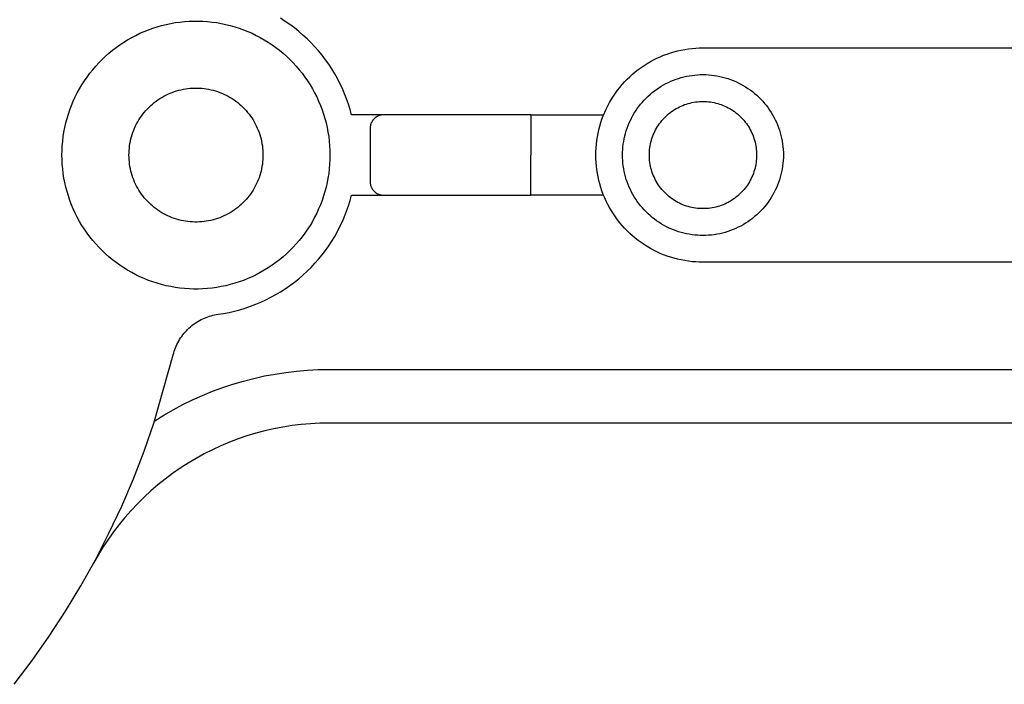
# Model space of a CAD drawing. Header units: millimetres. Extents: x 6056 to 8553, y 3739 to 5380.
# Tile 15 of 42: x 6662 to 6699, y 4993 to 5018. Entities that reach past the tile are written whole.
import ezdxf

# ---------------------------------------------------------------- set-up
doc = ezdxf.new("R2010")
doc.units = ezdxf.units.MM
doc.layers.add('Make2D$Visible$Curvas', color=7, linetype='Continuous')

msp = doc.modelspace()

# ---------------------------------------------------------------- linework, layer by layer
at = {"layer": 'Make2D$Visible$Curvas', "color": 7, "lineweight": -3, "true_color": 0xededed}
for p, q in [((6667.495, 5017.6), (6667.663, 5017.641)), ((6667.663, 5017.641), (6667.832, 5017.677)), ((6667.832, 5017.677), (6668.002, 5017.706)), ((6668.002, 5017.706), (6668.173, 5017.73)), ((6668.173, 5017.73), (6668.345, 5017.748)), ((6668.345, 5017.748), (6668.517, 5017.76)), ((6668.517, 5017.76), (6668.689, 5017.766)), ((6668.689, 5017.766), (6668.862, 5017.766)), ((6668.862, 5017.766), (6669.034, 5017.76)), ((6669.034, 5017.76), (6669.207, 5017.748)), ((6669.207, 5017.748), (6669.378, 5017.73)), ((6669.378, 5017.73), (6669.549, 5017.706)), ((6669.549, 5017.706), (6669.719, 5017.677)), ((6669.719, 5017.677), (6669.888, 5017.641)), ((6669.888, 5017.641), (6670.056, 5017.6)), ((6672.11, 5017.755), (6671.934, 5017.868)), ((6672.281, 5017.636), (6672.11, 5017.755)), ((6672.448, 5017.511), (6672.281, 5017.636)), ((6666.529, 5017.233), (6666.684, 5017.308)), ((6666.684, 5017.308), (6666.842, 5017.377)), ((6666.842, 5017.377), (6667.002, 5017.441)), ((6667.002, 5017.441), (6667.165, 5017.5)), ((6667.165, 5017.5), (6667.329, 5017.553)), ((6667.329, 5017.553), (6667.495, 5017.6)), ((6670.056, 5017.6), (6670.222, 5017.553)), ((6670.222, 5017.553), (6670.386, 5017.5)), ((6670.386, 5017.5), (6670.549, 5017.441)), ((6670.549, 5017.441), (6670.709, 5017.377)), ((6670.709, 5017.377), (6670.867, 5017.308)), ((6670.867, 5017.308), (6671.022, 5017.233)), ((6672.61, 5017.381), (6672.448, 5017.511)), ((6672.768, 5017.245), (6672.61, 5017.381)), ((6665.935, 5016.881), (6666.079, 5016.977)), ((6666.079, 5016.977), (6666.226, 5017.067)), ((6666.226, 5017.067), (6666.376, 5017.153)), ((6666.376, 5017.153), (6666.529, 5017.233)), ((6671.022, 5017.233), (6671.175, 5017.153)), ((6671.175, 5017.153), (6671.325, 5017.067)), ((6671.325, 5017.067), (6671.472, 5016.977)), ((6671.472, 5016.977), (6671.616, 5016.881)), ((6672.921, 5017.104), (6672.768, 5017.245)), ((6673.069, 5016.957), (6672.921, 5017.104)), ((6673.212, 5016.806), (6673.069, 5016.957)), ((6665.396, 5016.451), (6665.525, 5016.566)), ((6665.525, 5016.566), (6665.658, 5016.676)), ((6665.658, 5016.676), (6665.795, 5016.781)), ((6665.795, 5016.781), (6665.935, 5016.881)), ((6671.616, 5016.881), (6671.756, 5016.781)), ((6671.756, 5016.781), (6671.893, 5016.676)), ((6671.893, 5016.676), (6672.026, 5016.566)), ((6672.026, 5016.566), (6672.155, 5016.451)), ((6673.35, 5016.649), (6673.212, 5016.806)), ((6673.482, 5016.488), (6673.35, 5016.649)), ((6686.228, 5016.488), (6686.356, 5016.535)), ((6686.356, 5016.535), (6686.485, 5016.579)), ((6686.485, 5016.579), (6686.616, 5016.618)), ((6686.616, 5016.618), (6686.748, 5016.653)), ((6686.748, 5016.653), (6686.882, 5016.683)), ((6686.882, 5016.683), (6687.016, 5016.708)), ((6687.016, 5016.708), (6687.151, 5016.729)), ((6687.151, 5016.729), (6687.286, 5016.745)), ((6687.286, 5016.745), (6687.423, 5016.757)), ((6687.423, 5016.757), (6687.559, 5016.764)), ((6687.559, 5016.764), (6687.695, 5016.766)), ((6687.695, 5016.766), (6711.695, 5016.766)), ((6665.033, 5016.082), (6665.15, 5016.209)), ((6665.15, 5016.209), (6665.271, 5016.332)), ((6665.271, 5016.332), (6665.396, 5016.451)), ((6672.155, 5016.451), (6672.28, 5016.332)), ((6672.28, 5016.332), (6672.401, 5016.209)), ((6672.401, 5016.209), (6672.518, 5016.082)), ((6673.608, 5016.323), (6673.482, 5016.488)), ((6673.729, 5016.153), (6673.608, 5016.323)), ((6685.502, 5016.111), (6685.617, 5016.184)), ((6685.617, 5016.184), (6685.735, 5016.253)), ((6685.735, 5016.253), (6685.855, 5016.318)), ((6685.855, 5016.318), (6685.978, 5016.379)), ((6685.978, 5016.379), (6686.102, 5016.435)), ((6686.102, 5016.435), (6686.228, 5016.488)), ((6664.71, 5015.677), (6664.813, 5015.816)), ((6664.813, 5015.816), (6664.921, 5015.951)), ((6664.921, 5015.951), (6665.033, 5016.082)), ((6672.518, 5016.082), (6672.63, 5015.951)), ((6672.63, 5015.951), (6672.738, 5015.816)), ((6672.738, 5015.816), (6672.841, 5015.677)), ((6673.843, 5015.979), (6673.729, 5016.153)), ((6673.952, 5015.801), (6673.843, 5015.979)), ((6674.054, 5015.619), (6673.952, 5015.801)), ((6685.067, 5015.781), (6685.171, 5015.869)), ((6685.171, 5015.869), (6685.279, 5015.954)), ((6685.279, 5015.954), (6685.389, 5016.034)), ((6685.389, 5016.034), (6685.502, 5016.111)), ((6664.519, 5015.39), (6664.612, 5015.535)), ((6664.612, 5015.535), (6664.71, 5015.677)), ((6672.841, 5015.677), (6672.939, 5015.535)), ((6672.939, 5015.535), (6673.032, 5015.39)), ((6674.15, 5015.434), (6674.054, 5015.619)), ((6674.239, 5015.246), (6674.15, 5015.434)), ((6684.681, 5015.395), (6684.772, 5015.497)), ((6684.772, 5015.497), (6684.867, 5015.595)), ((6684.867, 5015.595), (6684.965, 5015.69)), ((6684.965, 5015.69), (6685.067, 5015.781)), ((6686.225, 5015.382), (6686.315, 5015.431)), ((6686.315, 5015.431), (6686.407, 5015.476)), ((6686.407, 5015.476), (6686.5, 5015.519)), ((6686.5, 5015.519), (6686.595, 5015.558)), ((6686.595, 5015.558), (6686.691, 5015.594)), ((6686.691, 5015.594), (6686.788, 5015.627)), ((6686.788, 5015.627), (6686.886, 5015.656)), ((6686.886, 5015.656), (6686.985, 5015.682)), ((6686.985, 5015.682), (6687.085, 5015.705)), ((6687.085, 5015.705), (6687.186, 5015.724)), ((6687.186, 5015.724), (6687.287, 5015.739)), ((6687.287, 5015.739), (6687.389, 5015.752)), ((6687.389, 5015.752), (6687.491, 5015.76)), ((6687.491, 5015.76), (6687.593, 5015.766)), ((6687.593, 5015.766), (6687.695, 5015.767)), ((6687.695, 5015.767), (6687.8, 5015.766)), ((6687.8, 5015.766), (6687.905, 5015.76)), ((6687.905, 5015.76), (6688.009, 5015.751)), ((6688.009, 5015.751), (6688.113, 5015.738)), ((6688.113, 5015.738), (6688.217, 5015.722)), ((6688.217, 5015.722), (6688.319, 5015.702)), ((6688.319, 5015.702), (6688.421, 5015.678)), ((6688.421, 5015.678), (6688.523, 5015.651)), ((6688.523, 5015.651), (6688.623, 5015.62)), ((6688.623, 5015.62), (6688.722, 5015.586)), ((6688.722, 5015.586), (6688.82, 5015.549)), ((6688.82, 5015.549), (6688.916, 5015.508)), ((6688.916, 5015.508), (6689.011, 5015.464)), ((6689.011, 5015.464), (6689.104, 5015.416)), ((6664.271, 5014.936), (6664.348, 5015.09)), ((6664.348, 5015.09), (6664.431, 5015.241)), ((6664.431, 5015.241), (6664.519, 5015.39)), ((6667.73, 5015.037), (6667.809, 5015.072)), ((6667.809, 5015.072), (6667.889, 5015.104)), ((6667.889, 5015.104), (6667.97, 5015.133)), ((6667.97, 5015.133), (6668.052, 5015.16)), ((6668.052, 5015.16), (6668.135, 5015.183)), ((6668.135, 5015.183), (6668.219, 5015.204)), ((6668.219, 5015.204), (6668.304, 5015.221)), ((6668.304, 5015.221), (6668.389, 5015.236)), ((6668.389, 5015.236), (6668.474, 5015.248)), ((6668.474, 5015.248), (6668.56, 5015.257)), ((6668.56, 5015.257), (6668.646, 5015.263)), ((6668.646, 5015.263), (6668.732, 5015.266)), ((6668.732, 5015.266), (6668.819, 5015.266)), ((6668.819, 5015.266), (6668.905, 5015.263)), ((6668.905, 5015.263), (6668.991, 5015.257)), ((6668.991, 5015.257), (6669.077, 5015.248)), ((6669.077, 5015.248), (6669.162, 5015.236)), ((6669.162, 5015.236), (6669.247, 5015.221)), ((6669.247, 5015.221), (6669.332, 5015.204)), ((6669.332, 5015.204), (6669.416, 5015.183)), ((6669.416, 5015.183), (6669.499, 5015.16)), ((6669.499, 5015.16), (6669.581, 5015.133)), ((6669.581, 5015.133), (6669.662, 5015.104)), ((6669.662, 5015.104), (6669.742, 5015.072)), ((6669.742, 5015.072), (6669.821, 5015.037)), ((6673.032, 5015.39), (6673.12, 5015.241)), ((6673.12, 5015.241), (6673.203, 5015.09)), ((6673.203, 5015.09), (6673.28, 5014.936)), ((6674.322, 5015.055), (6674.239, 5015.246)), ((6684.351, 5014.96), (6684.428, 5015.073)), ((6684.428, 5015.073), (6684.508, 5015.183)), ((6684.508, 5015.183), (6684.593, 5015.291)), ((6684.593, 5015.291), (6684.681, 5015.395)), ((6685.723, 5015.028), (6685.802, 5015.094)), ((6685.802, 5015.094), (6685.882, 5015.158)), ((6685.882, 5015.158), (6685.965, 5015.218)), ((6685.965, 5015.218), (6686.05, 5015.276)), ((6686.05, 5015.276), (6686.136, 5015.33)), ((6686.136, 5015.33), (6686.225, 5015.382)), ((6689.104, 5015.416), (6689.196, 5015.365)), ((6689.196, 5015.365), (6689.286, 5015.311)), ((6689.286, 5015.311), (6689.374, 5015.254)), ((6689.374, 5015.254), (6689.459, 5015.194)), ((6689.459, 5015.194), (6689.543, 5015.131)), ((6689.543, 5015.131), (6689.624, 5015.065)), ((6689.624, 5015.065), (6689.703, 5014.996)), ((6664.132, 5014.62), (6664.198, 5014.779)), ((6664.198, 5014.779), (6664.271, 5014.936)), ((6667.15, 5014.666), (6667.217, 5014.721)), ((6667.217, 5014.721), (6667.285, 5014.774)), ((6667.285, 5014.774), (6667.355, 5014.824)), ((6667.355, 5014.824), (6667.427, 5014.872)), ((6667.427, 5014.872), (6667.501, 5014.917)), ((6667.501, 5014.917), (6667.576, 5014.96)), ((6667.576, 5014.96), (6667.652, 5015)), ((6667.652, 5015), (6667.73, 5015.037)), ((6669.821, 5015.037), (6669.899, 5015)), ((6669.899, 5015), (6669.975, 5014.96)), ((6669.975, 5014.96), (6670.05, 5014.917)), ((6670.05, 5014.917), (6670.124, 5014.872)), ((6670.124, 5014.872), (6670.196, 5014.824)), ((6670.196, 5014.824), (6670.266, 5014.774)), ((6670.266, 5014.774), (6670.334, 5014.721)), ((6670.334, 5014.721), (6670.401, 5014.666)), ((6673.28, 5014.936), (6673.353, 5014.779)), ((6673.353, 5014.779), (6673.419, 5014.62)), ((6674.398, 5014.861), (6674.322, 5015.055)), ((6674.467, 5014.665), (6674.398, 5014.861)), ((6684.144, 5014.607), (6684.209, 5014.727)), ((6684.209, 5014.727), (6684.278, 5014.845)), ((6684.278, 5014.845), (6684.351, 5014.96)), ((6685.368, 5014.66), (6685.434, 5014.739)), ((6685.434, 5014.739), (6685.502, 5014.815)), ((6685.502, 5014.815), (6685.574, 5014.888)), ((6685.574, 5014.888), (6685.647, 5014.96)), ((6685.647, 5014.96), (6685.723, 5015.028)), ((6687.144, 5014.689), (6687.212, 5014.708)), ((6687.212, 5014.708), (6687.28, 5014.723)), ((6687.28, 5014.723), (6687.348, 5014.737)), ((6687.348, 5014.737), (6687.417, 5014.748)), ((6687.417, 5014.748), (6687.486, 5014.756)), ((6687.486, 5014.756), (6687.556, 5014.762)), ((6687.556, 5014.762), (6687.626, 5014.766)), ((6687.626, 5014.766), (6687.695, 5014.767)), ((6687.695, 5014.767), (6687.765, 5014.766)), ((6687.765, 5014.766), (6687.835, 5014.762)), ((6687.835, 5014.762), (6687.905, 5014.756)), ((6687.905, 5014.756), (6687.974, 5014.747)), ((6687.974, 5014.747), (6688.043, 5014.737)), ((6688.043, 5014.737), (6688.111, 5014.723)), ((6688.111, 5014.723), (6688.179, 5014.707)), ((6688.179, 5014.707), (6688.247, 5014.689)), ((6689.703, 5014.996), (6689.78, 5014.925)), ((6689.78, 5014.925), (6689.854, 5014.851)), ((6689.854, 5014.851), (6689.926, 5014.774)), ((6689.926, 5014.774), (6689.994, 5014.695)), ((6689.994, 5014.695), (6690.06, 5014.614)), ((6664.015, 5014.295), (6664.071, 5014.458)), ((6664.071, 5014.458), (6664.132, 5014.62)), ((6666.794, 5014.291), (6666.848, 5014.359)), ((6666.848, 5014.359), (6666.904, 5014.424)), ((6666.904, 5014.424), (6666.963, 5014.488)), ((6666.963, 5014.488), (6667.023, 5014.549)), ((6667.023, 5014.549), (6667.086, 5014.609)), ((6667.086, 5014.609), (6667.15, 5014.666)), ((6670.401, 5014.666), (6670.465, 5014.609)), ((6670.465, 5014.609), (6670.528, 5014.549)), ((6670.528, 5014.549), (6670.588, 5014.488)), ((6670.588, 5014.488), (6670.647, 5014.424)), ((6670.647, 5014.424), (6670.703, 5014.359)), ((6670.703, 5014.359), (6670.757, 5014.291)), ((6673.419, 5014.62), (6673.481, 5014.458)), ((6673.481, 5014.458), (6673.536, 5014.295)), ((6674.53, 5014.466), (6674.467, 5014.665)), ((6674.585, 5014.265), (6674.53, 5014.466)), ((6683.974, 5014.234), (6684.027, 5014.36)), ((6684.027, 5014.36), (6684.083, 5014.484)), ((6684.083, 5014.484), (6684.144, 5014.607)), ((6685.08, 5014.237), (6685.132, 5014.326)), ((6685.132, 5014.326), (6685.186, 5014.412)), ((6685.186, 5014.412), (6685.244, 5014.497)), ((6685.244, 5014.497), (6685.304, 5014.58)), ((6685.304, 5014.58), (6685.368, 5014.66)), ((6686.41, 5014.299), (6686.464, 5014.343)), ((6686.464, 5014.343), (6686.52, 5014.385)), ((6686.52, 5014.385), (6686.577, 5014.425)), ((6686.577, 5014.425), (6686.635, 5014.463)), ((6686.635, 5014.463), (6686.695, 5014.499)), ((6686.695, 5014.499), (6686.756, 5014.533)), ((6686.756, 5014.533), (6686.819, 5014.564)), ((6686.819, 5014.564), (6686.882, 5014.594)), ((6686.882, 5014.594), (6686.946, 5014.621)), ((6686.946, 5014.621), (6687.011, 5014.646)), ((6687.011, 5014.646), (6687.077, 5014.669)), ((6687.077, 5014.669), (6687.144, 5014.689)), ((6688.247, 5014.689), (6688.314, 5014.669)), ((6688.314, 5014.669), (6688.38, 5014.646)), ((6688.38, 5014.646), (6688.445, 5014.621)), ((6688.445, 5014.621), (6688.509, 5014.594)), ((6688.509, 5014.594), (6688.572, 5014.564)), ((6688.572, 5014.564), (6688.635, 5014.533)), ((6688.635, 5014.533), (6688.696, 5014.499)), ((6688.696, 5014.499), (6688.756, 5014.463)), ((6688.756, 5014.463), (6688.814, 5014.425)), ((6688.814, 5014.425), (6688.871, 5014.385)), ((6688.871, 5014.385), (6688.927, 5014.343)), ((6688.927, 5014.343), (6688.981, 5014.299)), ((6690.06, 5014.614), (6690.123, 5014.53)), ((6690.123, 5014.53), (6690.183, 5014.444)), ((6690.183, 5014.444), (6690.24, 5014.357)), ((6690.24, 5014.357), (6690.294, 5014.267)), ((6663.882, 5013.795), (6663.921, 5013.963)), ((6663.921, 5013.963), (6663.965, 5014.13)), ((6663.965, 5014.13), (6664.015, 5014.295)), ((6666.562, 5013.928), (6666.603, 5014.004)), ((6666.603, 5014.004), (6666.647, 5014.078)), ((6666.647, 5014.078), (6666.694, 5014.151)), ((6666.694, 5014.151), (6666.743, 5014.222)), ((6666.743, 5014.222), (6666.794, 5014.291)), ((6670.757, 5014.291), (6670.808, 5014.222)), ((6670.808, 5014.222), (6670.857, 5014.151)), ((6670.857, 5014.151), (6670.904, 5014.078)), ((6670.904, 5014.078), (6670.948, 5014.004)), ((6670.948, 5014.004), (6670.989, 5013.928)), ((6673.536, 5014.295), (6673.586, 5014.13)), ((6673.586, 5014.13), (6673.63, 5013.963)), ((6673.63, 5013.963), (6673.669, 5013.795)), ((6675.776, 5014.266), (6674.585, 5014.265)), ((6675.317, 5013.966), (6675.31, 5013.95)), ((6675.324, 5013.981), (6675.317, 5013.966)), ((6675.332, 5013.996), (6675.324, 5013.981)), ((6675.34, 5014.011), (6675.332, 5013.996)), ((6675.348, 5014.026), (6675.34, 5014.011)), ((6675.357, 5014.041), (6675.348, 5014.026)), ((6675.367, 5014.055), (6675.357, 5014.041)), ((6675.377, 5014.069), (6675.367, 5014.055)), ((6675.388, 5014.082), (6675.377, 5014.069)), ((6675.399, 5014.095), (6675.388, 5014.082)), ((6675.41, 5014.108), (6675.399, 5014.095)), ((6675.422, 5014.12), (6675.41, 5014.108)), ((6675.434, 5014.132), (6675.422, 5014.12)), ((6675.447, 5014.143), (6675.434, 5014.132)), ((6675.46, 5014.154), (6675.447, 5014.143)), ((6675.473, 5014.165), (6675.46, 5014.154)), ((6675.487, 5014.175), (6675.473, 5014.165)), ((6675.501, 5014.184), (6675.487, 5014.175)), ((6675.516, 5014.194), (6675.501, 5014.184)), ((6675.53, 5014.202), (6675.516, 5014.194)), ((6675.545, 5014.21), (6675.53, 5014.202)), ((6675.561, 5014.218), (6675.545, 5014.21)), ((6675.576, 5014.225), (6675.561, 5014.218)), ((6675.592, 5014.232), (6675.576, 5014.225)), ((6675.608, 5014.238), (6675.592, 5014.232)), ((6675.624, 5014.243), (6675.608, 5014.238)), ((6675.641, 5014.248), (6675.624, 5014.243)), ((6675.657, 5014.252), (6675.641, 5014.248)), ((6675.674, 5014.256), (6675.657, 5014.252)), ((6675.691, 5014.259), (6675.674, 5014.256)), ((6675.707, 5014.262), (6675.691, 5014.259)), ((6675.724, 5014.264), (6675.707, 5014.262)), ((6675.741, 5014.265), (6675.724, 5014.264)), ((6675.758, 5014.266), (6675.741, 5014.265)), ((6675.776, 5014.266), (6675.758, 5014.266)), ((6680.276, 5014.266), (6675.776, 5014.266)), ((6681.276, 5014.266), (6680.276, 5014.266)), ((6681.276, 5014.266), (6683.136, 5014.266)), ((6681.276, 5014.266), (6681.276, 5012.766)), ((6683.136, 5014.266), (6683.987, 5014.265)), ((6683.844, 5013.846), (6683.883, 5013.976)), ((6683.883, 5013.976), (6683.926, 5014.106)), ((6683.926, 5014.106), (6683.974, 5014.234)), ((6684.904, 5013.867), (6684.943, 5013.962)), ((6684.943, 5013.962), (6684.986, 5014.055)), ((6684.986, 5014.055), (6685.031, 5014.147)), ((6685.031, 5014.147), (6685.08, 5014.237)), ((6686.077, 5013.942), (6686.119, 5013.998)), ((6686.119, 5013.998), (6686.163, 5014.052)), ((6686.163, 5014.052), (6686.209, 5014.105)), ((6686.209, 5014.105), (6686.257, 5014.156)), ((6686.257, 5014.156), (6686.306, 5014.205)), ((6686.306, 5014.205), (6686.357, 5014.253)), ((6686.357, 5014.253), (6686.41, 5014.299)), ((6688.981, 5014.299), (6689.034, 5014.253)), ((6689.034, 5014.253), (6689.085, 5014.205)), ((6689.085, 5014.205), (6689.134, 5014.156)), ((6689.134, 5014.156), (6689.182, 5014.105)), ((6689.182, 5014.105), (6689.228, 5014.052)), ((6689.228, 5014.052), (6689.272, 5013.998)), ((6689.272, 5013.998), (6689.314, 5013.942)), ((6690.294, 5014.267), (6690.345, 5014.175)), ((6690.345, 5014.175), (6690.393, 5014.082)), ((6690.393, 5014.082), (6690.437, 5013.987)), ((6690.437, 5013.987), (6690.478, 5013.891)), ((6663.823, 5013.455), (6663.85, 5013.625)), ((6663.85, 5013.625), (6663.882, 5013.795)), ((6666.395, 5013.531), (6666.423, 5013.612)), ((6666.423, 5013.612), (6666.454, 5013.693)), ((6666.454, 5013.693), (6666.487, 5013.773)), ((6666.487, 5013.773), (6666.523, 5013.851)), ((6666.523, 5013.851), (6666.562, 5013.928)), ((6670.989, 5013.928), (6671.028, 5013.851)), ((6671.028, 5013.851), (6671.064, 5013.773)), ((6671.064, 5013.773), (6671.097, 5013.693)), ((6671.097, 5013.693), (6671.128, 5013.612)), ((6671.128, 5013.612), (6671.156, 5013.531)), ((6673.669, 5013.795), (6673.701, 5013.625)), ((6673.701, 5013.625), (6673.728, 5013.455)), ((6675.277, 5013.801), (6675.276, 5013.783)), ((6675.276, 5013.783), (6675.276, 5013.766)), ((6675.276, 5013.766), (6675.276, 5012.766)), ((6675.278, 5013.818), (6675.277, 5013.801)), ((6675.28, 5013.834), (6675.278, 5013.818)), ((6675.283, 5013.851), (6675.28, 5013.834)), ((6675.286, 5013.868), (6675.283, 5013.851)), ((6675.29, 5013.885), (6675.286, 5013.868)), ((6675.294, 5013.901), (6675.29, 5013.885)), ((6675.299, 5013.918), (6675.294, 5013.901)), ((6675.304, 5013.934), (6675.299, 5013.918)), ((6675.31, 5013.95), (6675.304, 5013.934)), ((6683.779, 5013.58), (6683.809, 5013.713)), ((6683.809, 5013.713), (6683.844, 5013.846)), ((6684.806, 5013.576), (6684.835, 5013.674)), ((6684.835, 5013.674), (6684.868, 5013.771)), ((6684.868, 5013.771), (6684.904, 5013.867)), ((6685.868, 5013.58), (6685.898, 5013.643)), ((6685.898, 5013.643), (6685.929, 5013.706)), ((6685.929, 5013.706), (6685.963, 5013.767)), ((6685.963, 5013.767), (6685.999, 5013.826)), ((6685.999, 5013.826), (6686.037, 5013.885)), ((6686.037, 5013.885), (6686.077, 5013.942)), ((6689.314, 5013.942), (6689.354, 5013.885)), ((6689.354, 5013.885), (6689.392, 5013.826)), ((6689.392, 5013.826), (6689.428, 5013.767)), ((6689.428, 5013.767), (6689.462, 5013.706)), ((6689.462, 5013.706), (6689.494, 5013.643)), ((6689.494, 5013.643), (6689.523, 5013.58)), ((6690.478, 5013.891), (6690.515, 5013.793)), ((6690.515, 5013.793), (6690.55, 5013.694)), ((6690.55, 5013.694), (6690.58, 5013.594)), ((6690.58, 5013.594), (6690.607, 5013.492)), ((6663.787, 5013.111), (6663.802, 5013.283)), ((6663.802, 5013.283), (6663.823, 5013.455)), ((6666.313, 5013.196), (6666.329, 5013.281)), ((6666.329, 5013.281), (6666.348, 5013.365)), ((6666.348, 5013.365), (6666.37, 5013.448)), ((6666.37, 5013.448), (6666.395, 5013.531)), ((6671.156, 5013.531), (6671.181, 5013.448)), ((6671.181, 5013.448), (6671.203, 5013.365)), ((6671.203, 5013.365), (6671.222, 5013.281)), ((6671.222, 5013.281), (6671.238, 5013.196)), ((6673.728, 5013.455), (6673.749, 5013.283)), ((6673.749, 5013.283), (6673.764, 5013.111)), ((6683.716, 5013.175), (6683.733, 5013.311)), ((6683.733, 5013.311), (6683.754, 5013.446)), ((6683.754, 5013.446), (6683.779, 5013.58)), ((6684.723, 5013.175), (6684.738, 5013.276)), ((6684.738, 5013.276), (6684.758, 5013.377)), ((6684.758, 5013.377), (6684.78, 5013.477)), ((6684.78, 5013.477), (6684.806, 5013.576)), ((6685.739, 5013.182), (6685.755, 5013.25)), ((6685.755, 5013.25), (6685.773, 5013.318)), ((6685.773, 5013.318), (6685.793, 5013.385)), ((6685.793, 5013.385), (6685.816, 5013.451)), ((6685.816, 5013.451), (6685.841, 5013.516)), ((6685.841, 5013.516), (6685.868, 5013.58)), ((6689.523, 5013.58), (6689.55, 5013.516)), ((6689.55, 5013.516), (6689.575, 5013.451)), ((6689.575, 5013.451), (6689.598, 5013.385)), ((6689.598, 5013.385), (6689.619, 5013.318)), ((6689.619, 5013.318), (6689.637, 5013.25)), ((6689.637, 5013.25), (6689.652, 5013.182)), ((6690.607, 5013.492), (6690.631, 5013.39)), ((6690.631, 5013.39), (6690.651, 5013.287)), ((6690.651, 5013.287), (6690.667, 5013.184)), ((6663.776, 5012.766), (6663.778, 5012.939)), ((6663.778, 5012.939), (6663.787, 5013.111)), ((6666.277, 5012.853), (6666.281, 5012.939)), ((6666.281, 5012.939), (6666.289, 5013.025)), ((6666.289, 5013.025), (6666.299, 5013.111)), ((6666.299, 5013.111), (6666.313, 5013.196)), ((6671.238, 5013.196), (6671.252, 5013.111)), ((6671.252, 5013.111), (6671.262, 5013.025)), ((6671.262, 5013.025), (6671.27, 5012.939)), ((6671.27, 5012.939), (6671.274, 5012.853)), ((6673.764, 5013.111), (6673.773, 5012.939)), ((6673.773, 5012.939), (6673.776, 5012.766)), ((6683.695, 5012.766), (6683.698, 5012.903)), ((6683.698, 5012.903), (6683.705, 5013.039)), ((6683.705, 5013.039), (6683.716, 5013.175)), ((6684.695, 5012.766), (6684.697, 5012.869)), ((6684.697, 5012.869), (6684.702, 5012.971)), ((6684.702, 5012.971), (6684.711, 5013.073)), ((6684.711, 5013.073), (6684.723, 5013.175)), ((6685.696, 5012.836), (6685.7, 5012.906)), ((6685.7, 5012.906), (6685.706, 5012.975)), ((6685.706, 5012.975), (6685.715, 5013.045)), ((6685.715, 5013.045), (6685.726, 5013.114)), ((6685.726, 5013.114), (6685.739, 5013.182)), ((6689.652, 5013.182), (6689.666, 5013.114)), ((6689.666, 5013.114), (6689.677, 5013.045)), ((6689.677, 5013.045), (6689.685, 5012.975)), ((6689.685, 5012.975), (6689.691, 5012.906)), ((6689.691, 5012.906), (6689.695, 5012.836)), ((6690.667, 5013.184), (6690.68, 5013.08)), ((6690.68, 5013.08), (6690.689, 5012.976)), ((6690.689, 5012.976), (6690.695, 5012.871)), ((6690.695, 5012.871), (6690.696, 5012.766)), ((6663.778, 5012.594), (6663.776, 5012.766)), ((6663.787, 5012.421), (6663.778, 5012.594)), ((6666.276, 5012.766), (6666.277, 5012.853)), ((6666.277, 5012.68), (6666.276, 5012.766)), ((6666.281, 5012.594), (6666.277, 5012.68)), ((6666.289, 5012.508), (6666.281, 5012.594)), ((6666.299, 5012.422), (6666.289, 5012.508)), ((6671.262, 5012.508), (6671.252, 5012.422)), ((6671.27, 5012.594), (6671.262, 5012.508)), ((6671.274, 5012.68), (6671.27, 5012.594)), ((6671.274, 5012.853), (6671.276, 5012.766)), ((6671.276, 5012.766), (6671.274, 5012.68)), ((6673.773, 5012.594), (6673.764, 5012.421)), ((6673.776, 5012.766), (6673.773, 5012.594)), ((6675.276, 5012.766), (6675.276, 5011.766)), ((6681.276, 5011.266), (6681.276, 5012.766)), ((6683.698, 5012.63), (6683.695, 5012.766)), ((6683.705, 5012.493), (6683.698, 5012.63)), ((6683.716, 5012.357), (6683.705, 5012.493)), ((6684.697, 5012.664), (6684.695, 5012.766)), ((6684.702, 5012.562), (6684.697, 5012.664)), ((6684.711, 5012.46), (6684.702, 5012.562)), ((6685.695, 5012.766), (6685.696, 5012.836)), ((6685.696, 5012.697), (6685.695, 5012.766)), ((6685.7, 5012.627), (6685.696, 5012.697)), ((6685.706, 5012.557), (6685.7, 5012.627)), ((6685.715, 5012.488), (6685.706, 5012.557)), ((6685.726, 5012.419), (6685.715, 5012.488)), ((6689.677, 5012.488), (6689.666, 5012.419)), ((6689.685, 5012.557), (6689.677, 5012.488)), ((6689.691, 5012.627), (6689.685, 5012.557)), ((6689.695, 5012.697), (6689.691, 5012.627)), ((6689.695, 5012.836), (6689.696, 5012.766)), ((6689.696, 5012.766), (6689.695, 5012.697)), ((6690.689, 5012.557), (6690.68, 5012.453)), ((6690.695, 5012.662), (6690.689, 5012.557)), ((6690.696, 5012.766), (6690.695, 5012.662)), ((6663.802, 5012.249), (6663.787, 5012.421)), ((6663.823, 5012.078), (6663.802, 5012.249)), ((6666.313, 5012.337), (6666.299, 5012.422)), ((6666.329, 5012.252), (6666.313, 5012.337)), ((6666.348, 5012.168), (6666.329, 5012.252)), ((6666.37, 5012.085), (6666.348, 5012.168)), ((6671.203, 5012.168), (6671.181, 5012.085)), ((6671.222, 5012.252), (6671.203, 5012.168)), ((6671.238, 5012.337), (6671.222, 5012.252)), ((6671.252, 5012.422), (6671.238, 5012.337)), ((6673.749, 5012.249), (6673.728, 5012.078)), ((6673.764, 5012.421), (6673.749, 5012.249)), ((6683.733, 5012.222), (6683.716, 5012.357)), ((6683.754, 5012.087), (6683.733, 5012.222)), ((6684.723, 5012.358), (6684.711, 5012.46)), ((6684.738, 5012.257), (6684.723, 5012.358)), ((6684.758, 5012.156), (6684.738, 5012.257)), ((6684.78, 5012.056), (6684.758, 5012.156)), ((6685.739, 5012.35), (6685.726, 5012.419)), ((6685.755, 5012.282), (6685.739, 5012.35)), ((6685.773, 5012.215), (6685.755, 5012.282)), ((6685.793, 5012.148), (6685.773, 5012.215)), ((6685.816, 5012.082), (6685.793, 5012.148)), ((6689.598, 5012.148), (6689.575, 5012.082)), ((6689.619, 5012.215), (6689.598, 5012.148)), ((6689.637, 5012.282), (6689.619, 5012.215)), ((6689.652, 5012.35), (6689.637, 5012.282)), ((6689.666, 5012.419), (6689.652, 5012.35)), ((6690.631, 5012.142), (6690.607, 5012.04)), ((6690.651, 5012.245), (6690.631, 5012.142)), ((6690.667, 5012.349), (6690.651, 5012.245)), ((6690.68, 5012.453), (6690.667, 5012.349)), ((6663.85, 5011.908), (6663.823, 5012.078)), ((6663.882, 5011.738), (6663.85, 5011.908)), ((6666.395, 5012.002), (6666.37, 5012.085)), ((6666.423, 5011.92), (6666.395, 5012.002)), ((6666.454, 5011.84), (6666.423, 5011.92)), ((6666.487, 5011.76), (6666.454, 5011.84)), ((6666.523, 5011.682), (6666.487, 5011.76)), ((6671.064, 5011.76), (6671.028, 5011.682)), ((6671.097, 5011.84), (6671.064, 5011.76)), ((6671.128, 5011.92), (6671.097, 5011.84)), ((6671.156, 5012.002), (6671.128, 5011.92)), ((6671.181, 5012.085), (6671.156, 5012.002)), ((6673.701, 5011.908), (6673.669, 5011.738)), ((6673.728, 5012.078), (6673.701, 5011.908)), ((6675.276, 5011.766), (6675.276, 5011.749)), ((6683.779, 5011.953), (6683.754, 5012.087)), ((6683.809, 5011.819), (6683.779, 5011.953)), ((6683.844, 5011.687), (6683.809, 5011.819)), ((6684.806, 5011.957), (6684.78, 5012.056)), ((6684.835, 5011.859), (6684.806, 5011.957)), ((6684.868, 5011.761), (6684.835, 5011.859)), ((6684.904, 5011.665), (6684.868, 5011.761)), ((6685.841, 5012.017), (6685.816, 5012.082)), ((6685.868, 5011.953), (6685.841, 5012.017)), ((6685.898, 5011.889), (6685.868, 5011.953)), ((6685.929, 5011.827), (6685.898, 5011.889)), ((6685.963, 5011.766), (6685.929, 5011.827)), ((6685.999, 5011.706), (6685.963, 5011.766)), ((6689.428, 5011.766), (6689.392, 5011.706)), ((6689.462, 5011.827), (6689.428, 5011.766)), ((6689.494, 5011.889), (6689.462, 5011.827)), ((6689.523, 5011.953), (6689.494, 5011.889)), ((6689.55, 5012.017), (6689.523, 5011.953)), ((6689.575, 5012.082), (6689.55, 5012.017)), ((6690.55, 5011.839), (6690.515, 5011.74)), ((6690.58, 5011.939), (6690.55, 5011.839)), ((6690.607, 5012.04), (6690.58, 5011.939)), ((6663.921, 5011.57), (6663.882, 5011.738)), ((6663.965, 5011.403), (6663.921, 5011.57)), ((6664.015, 5011.238), (6663.965, 5011.403)), ((6666.562, 5011.605), (6666.523, 5011.682)), ((6666.603, 5011.529), (6666.562, 5011.605)), ((6666.647, 5011.455), (6666.603, 5011.529)), ((6666.694, 5011.382), (6666.647, 5011.455)), ((6670.904, 5011.455), (6670.857, 5011.382)), ((6670.948, 5011.529), (6670.904, 5011.455)), ((6670.989, 5011.605), (6670.948, 5011.529)), ((6671.028, 5011.682), (6670.989, 5011.605)), ((6673.586, 5011.403), (6673.536, 5011.238)), ((6673.63, 5011.57), (6673.586, 5011.403)), ((6673.669, 5011.738), (6673.63, 5011.57)), ((6675.276, 5011.749), (6675.277, 5011.732)), ((6675.277, 5011.732), (6675.278, 5011.715)), ((6675.278, 5011.715), (6675.28, 5011.698)), ((6675.28, 5011.698), (6675.283, 5011.681)), ((6675.283, 5011.681), (6675.286, 5011.665)), ((6675.286, 5011.665), (6675.29, 5011.648)), ((6675.29, 5011.648), (6675.294, 5011.631)), ((6675.294, 5011.631), (6675.299, 5011.615)), ((6675.299, 5011.615), (6675.304, 5011.599)), ((6675.304, 5011.599), (6675.31, 5011.583)), ((6675.31, 5011.583), (6675.317, 5011.567)), ((6675.317, 5011.567), (6675.324, 5011.552)), ((6675.324, 5011.552), (6675.332, 5011.536)), ((6675.332, 5011.536), (6675.34, 5011.521)), ((6675.34, 5011.521), (6675.348, 5011.507)), ((6675.348, 5011.507), (6675.357, 5011.492)), ((6675.357, 5011.492), (6675.367, 5011.478)), ((6675.367, 5011.478), (6675.377, 5011.464)), ((6675.377, 5011.464), (6675.388, 5011.451)), ((6675.388, 5011.451), (6675.399, 5011.438)), ((6675.399, 5011.438), (6675.41, 5011.425)), ((6675.41, 5011.425), (6675.422, 5011.413)), ((6675.422, 5011.413), (6675.434, 5011.401)), ((6675.434, 5011.401), (6675.447, 5011.39)), ((6675.447, 5011.39), (6675.46, 5011.379)), ((6683.883, 5011.556), (6683.844, 5011.687)), ((6683.926, 5011.427), (6683.883, 5011.556)), ((6683.974, 5011.299), (6683.926, 5011.427)), ((6684.943, 5011.571), (6684.904, 5011.665)), ((6684.986, 5011.478), (6684.943, 5011.571)), ((6685.031, 5011.386), (6684.986, 5011.478)), ((6685.08, 5011.296), (6685.031, 5011.386)), ((6686.037, 5011.648), (6685.999, 5011.706)), ((6686.077, 5011.591), (6686.037, 5011.648)), ((6686.119, 5011.535), (6686.077, 5011.591)), ((6686.163, 5011.48), (6686.119, 5011.535)), ((6686.209, 5011.428), (6686.163, 5011.48)), ((6686.257, 5011.377), (6686.209, 5011.428)), ((6689.182, 5011.428), (6689.134, 5011.377)), ((6689.228, 5011.481), (6689.182, 5011.428)), ((6689.272, 5011.535), (6689.228, 5011.481)), ((6689.314, 5011.591), (6689.272, 5011.535)), ((6689.354, 5011.648), (6689.314, 5011.591)), ((6689.392, 5011.706), (6689.354, 5011.648)), ((6690.393, 5011.451), (6690.345, 5011.358)), ((6690.437, 5011.546), (6690.393, 5011.451)), ((6690.478, 5011.642), (6690.437, 5011.546)), ((6690.515, 5011.74), (6690.478, 5011.642)), ((6664.071, 5011.074), (6664.015, 5011.238)), ((6664.132, 5010.913), (6664.071, 5011.074)), ((6666.743, 5011.311), (6666.694, 5011.382)), ((6666.794, 5011.242), (6666.743, 5011.311)), ((6666.848, 5011.174), (6666.794, 5011.242)), ((6666.904, 5011.109), (6666.848, 5011.174)), ((6666.963, 5011.045), (6666.904, 5011.109)), ((6667.023, 5010.983), (6666.963, 5011.045)), ((6670.588, 5011.045), (6670.528, 5010.983)), ((6670.647, 5011.109), (6670.588, 5011.045)), ((6670.703, 5011.174), (6670.647, 5011.109)), ((6670.757, 5011.242), (6670.703, 5011.174)), ((6670.808, 5011.311), (6670.757, 5011.242)), ((6670.857, 5011.382), (6670.808, 5011.311)), ((6673.481, 5011.074), (6673.419, 5010.913)), ((6673.536, 5011.238), (6673.481, 5011.074)), ((6674.467, 5010.868), (6674.53, 5011.067)), ((6674.53, 5011.067), (6674.585, 5011.268)), ((6674.585, 5011.268), (6675.773, 5011.266)), ((6675.46, 5011.379), (6675.473, 5011.368)), ((6675.473, 5011.368), (6675.487, 5011.358)), ((6675.487, 5011.358), (6675.501, 5011.348)), ((6675.501, 5011.348), (6675.516, 5011.339)), ((6675.516, 5011.339), (6675.53, 5011.331)), ((6675.53, 5011.331), (6675.545, 5011.322)), ((6675.545, 5011.322), (6675.561, 5011.315)), ((6675.561, 5011.315), (6675.576, 5011.308)), ((6675.576, 5011.308), (6675.592, 5011.301)), ((6675.592, 5011.301), (6675.608, 5011.295)), ((6675.608, 5011.295), (6675.624, 5011.29)), ((6675.624, 5011.29), (6675.641, 5011.285)), ((6675.641, 5011.285), (6675.657, 5011.281)), ((6675.657, 5011.281), (6675.674, 5011.277)), ((6675.674, 5011.277), (6675.691, 5011.274)), ((6675.691, 5011.274), (6675.707, 5011.271)), ((6675.707, 5011.271), (6675.724, 5011.269)), ((6675.724, 5011.269), (6675.741, 5011.268)), ((6675.741, 5011.268), (6675.758, 5011.267)), ((6675.758, 5011.267), (6675.776, 5011.266)), ((6675.776, 5011.266), (6680.276, 5011.266)), ((6680.276, 5011.266), (6681.276, 5011.266)), ((6683.136, 5011.267), (6681.276, 5011.267)), ((6683.987, 5011.267), (6683.136, 5011.267)), ((6684.027, 5011.173), (6683.974, 5011.299)), ((6684.083, 5011.048), (6684.027, 5011.173)), ((6684.144, 5010.926), (6684.083, 5011.048)), ((6685.132, 5011.207), (6685.08, 5011.296)), ((6685.186, 5011.121), (6685.132, 5011.207)), ((6685.244, 5011.036), (6685.186, 5011.121)), ((6685.304, 5010.953), (6685.244, 5011.036)), ((6686.306, 5011.327), (6686.257, 5011.377)), ((6686.357, 5011.28), (6686.306, 5011.327)), ((6686.41, 5011.234), (6686.357, 5011.28)), ((6686.464, 5011.19), (6686.41, 5011.234)), ((6686.52, 5011.148), (6686.464, 5011.19)), ((6686.577, 5011.108), (6686.52, 5011.148)), ((6686.635, 5011.07), (6686.577, 5011.108)), ((6686.695, 5011.034), (6686.635, 5011.07)), ((6686.756, 5011), (6686.695, 5011.034)), ((6688.696, 5011.034), (6688.635, 5011)), ((6688.756, 5011.07), (6688.696, 5011.034)), ((6688.814, 5011.108), (6688.756, 5011.07)), ((6688.871, 5011.148), (6688.814, 5011.108)), ((6688.927, 5011.19), (6688.871, 5011.148)), ((6688.981, 5011.234), (6688.927, 5011.19)), ((6689.034, 5011.28), (6688.981, 5011.234)), ((6689.085, 5011.327), (6689.034, 5011.28)), ((6689.134, 5011.377), (6689.085, 5011.327)), ((6690.183, 5011.088), (6690.123, 5011.002)), ((6690.24, 5011.176), (6690.183, 5011.088)), ((6690.294, 5011.266), (6690.24, 5011.176)), ((6690.345, 5011.358), (6690.294, 5011.266)), ((6664.198, 5010.754), (6664.132, 5010.913)), ((6664.271, 5010.597), (6664.198, 5010.754)), ((6667.086, 5010.924), (6667.023, 5010.983)), ((6667.15, 5010.867), (6667.086, 5010.924)), ((6667.217, 5010.812), (6667.15, 5010.867)), ((6667.285, 5010.759), (6667.217, 5010.812)), ((6667.355, 5010.709), (6667.285, 5010.759)), ((6667.427, 5010.661), (6667.355, 5010.709)), ((6667.501, 5010.616), (6667.427, 5010.661)), ((6670.124, 5010.661), (6670.05, 5010.616)), ((6670.196, 5010.709), (6670.124, 5010.661)), ((6670.266, 5010.759), (6670.196, 5010.709)), ((6670.334, 5010.812), (6670.266, 5010.759)), ((6670.401, 5010.867), (6670.334, 5010.812)), ((6670.465, 5010.924), (6670.401, 5010.867)), ((6670.528, 5010.983), (6670.465, 5010.924)), ((6673.353, 5010.754), (6673.28, 5010.597)), ((6673.419, 5010.913), (6673.353, 5010.754)), ((6674.322, 5010.478), (6674.398, 5010.672)), ((6674.398, 5010.672), (6674.467, 5010.868)), ((6684.209, 5010.806), (6684.144, 5010.926)), ((6684.278, 5010.688), (6684.209, 5010.806)), ((6684.351, 5010.573), (6684.278, 5010.688)), ((6685.368, 5010.873), (6685.304, 5010.953)), ((6685.434, 5010.794), (6685.368, 5010.873)), ((6685.502, 5010.718), (6685.434, 5010.794)), ((6685.574, 5010.644), (6685.502, 5010.718)), ((6686.819, 5010.968), (6686.756, 5011)), ((6686.882, 5010.939), (6686.819, 5010.968)), ((6686.946, 5010.911), (6686.882, 5010.939)), ((6687.011, 5010.886), (6686.946, 5010.911)), ((6687.077, 5010.864), (6687.011, 5010.886)), ((6687.144, 5010.843), (6687.077, 5010.864)), ((6687.212, 5010.825), (6687.144, 5010.843)), ((6687.28, 5010.81), (6687.212, 5010.825)), ((6687.348, 5010.796), (6687.28, 5010.81)), ((6687.417, 5010.785), (6687.348, 5010.796)), ((6687.486, 5010.777), (6687.417, 5010.785)), ((6687.556, 5010.771), (6687.486, 5010.777)), ((6687.626, 5010.767), (6687.556, 5010.771)), ((6687.695, 5010.766), (6687.626, 5010.767)), ((6687.765, 5010.767), (6687.695, 5010.766)), ((6687.835, 5010.771), (6687.765, 5010.767)), ((6687.905, 5010.777), (6687.835, 5010.771)), ((6687.974, 5010.785), (6687.905, 5010.777)), ((6688.043, 5010.796), (6687.974, 5010.785)), ((6688.111, 5010.81), (6688.043, 5010.796)), ((6688.179, 5010.825), (6688.111, 5010.81)), ((6688.247, 5010.843), (6688.179, 5010.825)), ((6688.314, 5010.864), (6688.247, 5010.843)), ((6688.38, 5010.887), (6688.314, 5010.864)), ((6688.445, 5010.912), (6688.38, 5010.887)), ((6688.509, 5010.939), (6688.445, 5010.912)), ((6688.572, 5010.968), (6688.509, 5010.939)), ((6688.635, 5011), (6688.572, 5010.968)), ((6689.854, 5010.682), (6689.78, 5010.608)), ((6689.926, 5010.758), (6689.854, 5010.682)), ((6689.994, 5010.837), (6689.926, 5010.758)), ((6690.06, 5010.919), (6689.994, 5010.837)), ((6690.123, 5011.002), (6690.06, 5010.919)), ((6664.348, 5010.443), (6664.271, 5010.597)), ((6664.431, 5010.291), (6664.348, 5010.443)), ((6664.519, 5010.143), (6664.431, 5010.291)), ((6667.576, 5010.573), (6667.501, 5010.616)), ((6667.652, 5010.533), (6667.576, 5010.573)), ((6667.73, 5010.496), (6667.652, 5010.533)), ((6667.809, 5010.461), (6667.73, 5010.496)), ((6667.889, 5010.429), (6667.809, 5010.461)), ((6667.97, 5010.4), (6667.889, 5010.429)), ((6668.052, 5010.373), (6667.97, 5010.4)), ((6668.135, 5010.35), (6668.052, 5010.373)), ((6668.219, 5010.329), (6668.135, 5010.35)), ((6668.304, 5010.311), (6668.219, 5010.329)), ((6668.389, 5010.296), (6668.304, 5010.311)), ((6668.474, 5010.285), (6668.389, 5010.296)), ((6668.56, 5010.276), (6668.474, 5010.285)), ((6669.077, 5010.285), (6668.991, 5010.276)), ((6669.162, 5010.296), (6669.077, 5010.285)), ((6669.247, 5010.311), (6669.162, 5010.296)), ((6669.332, 5010.329), (6669.247, 5010.311)), ((6669.416, 5010.35), (6669.332, 5010.329)), ((6669.499, 5010.373), (6669.416, 5010.35)), ((6669.581, 5010.4), (6669.499, 5010.373)), ((6669.662, 5010.429), (6669.581, 5010.4)), ((6669.742, 5010.461), (6669.662, 5010.429)), ((6669.821, 5010.496), (6669.742, 5010.461)), ((6669.899, 5010.533), (6669.821, 5010.496)), ((6669.975, 5010.573), (6669.899, 5010.533)), ((6670.05, 5010.616), (6669.975, 5010.573)), ((6673.12, 5010.291), (6673.032, 5010.143)), ((6673.203, 5010.443), (6673.12, 5010.291)), ((6673.28, 5010.597), (6673.203, 5010.443)), ((6674.15, 5010.099), (6674.239, 5010.287)), ((6674.239, 5010.287), (6674.322, 5010.478)), ((6684.428, 5010.46), (6684.351, 5010.573)), ((6684.508, 5010.349), (6684.428, 5010.46)), ((6684.593, 5010.242), (6684.508, 5010.349)), ((6685.647, 5010.573), (6685.574, 5010.644)), ((6685.723, 5010.505), (6685.647, 5010.573)), ((6685.802, 5010.439), (6685.723, 5010.505)), ((6685.882, 5010.375), (6685.802, 5010.439)), ((6685.965, 5010.315), (6685.882, 5010.375)), ((6686.05, 5010.257), (6685.965, 5010.315)), ((6689.459, 5010.339), (6689.374, 5010.279)), ((6689.543, 5010.402), (6689.459, 5010.339)), ((6689.624, 5010.468), (6689.543, 5010.402)), ((6689.703, 5010.536), (6689.624, 5010.468)), ((6689.78, 5010.608), (6689.703, 5010.536)), ((6664.612, 5009.998), (6664.519, 5010.143)), ((6664.71, 5009.855), (6664.612, 5009.998)), ((6668.646, 5010.27), (6668.56, 5010.276)), ((6668.732, 5010.267), (6668.646, 5010.27)), ((6668.819, 5010.267), (6668.732, 5010.267)), ((6668.905, 5010.27), (6668.819, 5010.267)), ((6668.991, 5010.276), (6668.905, 5010.27)), ((6672.939, 5009.998), (6672.841, 5009.855)), ((6673.032, 5010.143), (6672.939, 5009.998)), ((6674.054, 5009.914), (6674.15, 5010.099)), ((6684.681, 5010.138), (6684.593, 5010.242)), ((6684.772, 5010.036), (6684.681, 5010.138)), ((6684.867, 5009.938), (6684.772, 5010.036)), ((6684.965, 5009.843), (6684.867, 5009.938)), ((6686.136, 5010.202), (6686.05, 5010.257)), ((6686.225, 5010.151), (6686.136, 5010.202)), ((6686.315, 5010.102), (6686.225, 5010.151)), ((6686.407, 5010.056), (6686.315, 5010.102)), ((6686.5, 5010.014), (6686.407, 5010.056)), ((6686.595, 5009.975), (6686.5, 5010.014)), ((6686.691, 5009.939), (6686.595, 5009.975)), ((6686.788, 5009.906), (6686.691, 5009.939)), ((6688.722, 5009.946), (6688.623, 5009.912)), ((6688.82, 5009.984), (6688.722, 5009.946)), ((6688.916, 5010.025), (6688.82, 5009.984)), ((6689.011, 5010.069), (6688.916, 5010.025)), ((6689.104, 5010.117), (6689.011, 5010.069)), ((6689.196, 5010.168), (6689.104, 5010.117)), ((6689.286, 5010.221), (6689.196, 5010.168)), ((6689.374, 5010.279), (6689.286, 5010.221)), ((6664.813, 5009.717), (6664.71, 5009.855)), ((6664.921, 5009.582), (6664.813, 5009.717)), ((6665.033, 5009.451), (6664.921, 5009.582)), ((6672.63, 5009.582), (6672.518, 5009.451)), ((6672.738, 5009.717), (6672.63, 5009.582)), ((6672.841, 5009.855), (6672.738, 5009.717)), ((6673.729, 5009.38), (6673.843, 5009.554)), ((6673.843, 5009.554), (6673.952, 5009.732)), ((6673.952, 5009.732), (6674.054, 5009.914)), ((6685.067, 5009.752), (6684.965, 5009.843)), ((6685.171, 5009.664), (6685.067, 5009.752)), ((6685.279, 5009.579), (6685.171, 5009.664)), ((6685.389, 5009.499), (6685.279, 5009.579)), ((6686.886, 5009.877), (6686.788, 5009.906)), ((6686.985, 5009.851), (6686.886, 5009.877)), ((6687.085, 5009.828), (6686.985, 5009.851)), ((6687.186, 5009.809), (6687.085, 5009.828)), ((6687.287, 5009.793), (6687.186, 5009.809)), ((6687.389, 5009.781), (6687.287, 5009.793)), ((6687.491, 5009.772), (6687.389, 5009.781)), ((6687.593, 5009.767), (6687.491, 5009.772)), ((6687.695, 5009.765), (6687.593, 5009.767)), ((6687.8, 5009.767), (6687.695, 5009.765)), ((6687.905, 5009.773), (6687.8, 5009.767)), ((6688.009, 5009.782), (6687.905, 5009.773)), ((6688.113, 5009.795), (6688.009, 5009.782)), ((6688.217, 5009.811), (6688.113, 5009.795)), ((6688.319, 5009.831), (6688.217, 5009.811)), ((6688.421, 5009.855), (6688.319, 5009.831)), ((6688.523, 5009.882), (6688.421, 5009.855)), ((6688.623, 5009.912), (6688.523, 5009.882)), ((6665.15, 5009.324), (6665.033, 5009.451)), ((6665.271, 5009.2), (6665.15, 5009.324)), ((6665.396, 5009.082), (6665.271, 5009.2)), ((6672.28, 5009.2), (6672.155, 5009.082)), ((6672.401, 5009.324), (6672.28, 5009.2)), ((6672.518, 5009.451), (6672.401, 5009.324)), ((6673.482, 5009.045), (6673.608, 5009.21)), ((6673.608, 5009.21), (6673.729, 5009.38)), ((6685.502, 5009.422), (6685.389, 5009.499)), ((6685.617, 5009.349), (6685.502, 5009.422)), ((6685.735, 5009.28), (6685.617, 5009.349)), ((6685.855, 5009.215), (6685.735, 5009.28)), ((6685.978, 5009.154), (6685.855, 5009.215)), ((6665.525, 5008.967), (6665.396, 5009.082)), ((6665.658, 5008.857), (6665.525, 5008.967)), ((6665.795, 5008.752), (6665.658, 5008.857)), ((6671.893, 5008.857), (6671.756, 5008.752)), ((6672.026, 5008.967), (6671.893, 5008.857)), ((6672.155, 5009.082), (6672.026, 5008.967)), ((6673.212, 5008.727), (6673.35, 5008.884)), ((6673.35, 5008.884), (6673.482, 5009.045)), ((6686.102, 5009.098), (6685.978, 5009.154)), ((6686.228, 5009.045), (6686.102, 5009.098)), ((6686.356, 5008.997), (6686.228, 5009.045)), ((6686.485, 5008.954), (6686.356, 5008.997)), ((6686.616, 5008.915), (6686.485, 5008.954)), ((6686.748, 5008.88), (6686.616, 5008.915)), ((6686.882, 5008.85), (6686.748, 5008.88)), ((6687.016, 5008.825), (6686.882, 5008.85)), ((6687.151, 5008.804), (6687.016, 5008.825)), ((6665.935, 5008.651), (6665.795, 5008.752)), ((6666.079, 5008.556), (6665.935, 5008.651)), ((6666.226, 5008.465), (6666.079, 5008.556)), ((6666.376, 5008.38), (6666.226, 5008.465)), ((6671.325, 5008.465), (6671.175, 5008.38)), ((6671.472, 5008.556), (6671.325, 5008.465)), ((6671.616, 5008.651), (6671.472, 5008.556)), ((6671.756, 5008.752), (6671.616, 5008.651)), ((6672.921, 5008.429), (6673.069, 5008.575)), ((6673.069, 5008.575), (6673.212, 5008.727)), ((6687.286, 5008.787), (6687.151, 5008.804)), ((6687.423, 5008.776), (6687.286, 5008.787)), ((6687.559, 5008.769), (6687.423, 5008.776)), ((6687.695, 5008.766), (6687.559, 5008.769)), ((6711.695, 5008.766), (6687.695, 5008.766)), ((6666.529, 5008.3), (6666.376, 5008.38)), ((6666.684, 5008.225), (6666.529, 5008.3)), ((6666.842, 5008.155), (6666.684, 5008.225)), ((6667.002, 5008.091), (6666.842, 5008.155)), ((6667.165, 5008.033), (6667.002, 5008.091)), ((6670.549, 5008.091), (6670.386, 5008.033)), ((6670.709, 5008.155), (6670.549, 5008.091)), ((6670.867, 5008.225), (6670.709, 5008.155)), ((6671.022, 5008.3), (6670.867, 5008.225)), ((6671.175, 5008.38), (6671.022, 5008.3)), ((6672.448, 5008.021), (6672.61, 5008.152)), ((6672.61, 5008.152), (6672.768, 5008.288)), ((6672.768, 5008.288), (6672.921, 5008.429)), ((6667.329, 5007.98), (6667.165, 5008.033)), ((6667.495, 5007.933), (6667.329, 5007.98)), ((6667.663, 5007.892), (6667.495, 5007.933)), ((6667.832, 5007.856), (6667.663, 5007.892)), ((6668.002, 5007.827), (6667.832, 5007.856)), ((6668.173, 5007.803), (6668.002, 5007.827)), ((6668.345, 5007.785), (6668.173, 5007.803)), ((6668.517, 5007.773), (6668.345, 5007.785)), ((6668.689, 5007.767), (6668.517, 5007.773)), ((6668.862, 5007.767), (6668.689, 5007.767)), ((6669.034, 5007.773), (6668.862, 5007.767)), ((6669.207, 5007.785), (6669.034, 5007.773)), ((6669.378, 5007.803), (6669.207, 5007.785)), ((6669.549, 5007.827), (6669.378, 5007.803)), ((6669.719, 5007.856), (6669.549, 5007.827)), ((6669.888, 5007.892), (6669.719, 5007.856)), ((6670.056, 5007.933), (6669.888, 5007.892)), ((6670.222, 5007.98), (6670.056, 5007.933)), ((6670.386, 5008.033), (6670.222, 5007.98)), ((6671.934, 5007.665), (6672.11, 5007.778)), ((6672.11, 5007.778), (6672.281, 5007.897)), ((6672.281, 5007.897), (6672.448, 5008.021)), ((6671.198, 5007.277), (6671.387, 5007.364)), ((6671.387, 5007.364), (6671.573, 5007.458)), ((6671.573, 5007.458), (6671.755, 5007.559)), ((6671.755, 5007.559), (6671.934, 5007.665)), ((6670.213, 5006.941), (6670.414, 5006.995)), ((6670.414, 5006.995), (6670.614, 5007.055)), ((6670.614, 5007.055), (6670.811, 5007.122)), ((6670.811, 5007.122), (6671.006, 5007.196)), ((6671.006, 5007.196), (6671.198, 5007.277)), ((6668.907, 5006.592), (6668.968, 5006.625)), ((6668.968, 5006.625), (6669.03, 5006.655)), ((6669.03, 5006.655), (6669.093, 5006.683)), ((6669.093, 5006.683), (6669.157, 5006.709)), ((6669.157, 5006.709), (6669.219, 5006.732)), ((6669.219, 5006.732), (6669.281, 5006.752)), ((6669.281, 5006.752), (6669.344, 5006.771)), ((6669.344, 5006.771), (6669.407, 5006.787)), ((6669.407, 5006.787), (6669.471, 5006.801)), ((6669.471, 5006.801), (6669.535, 5006.813)), ((6669.535, 5006.813), (6669.6, 5006.823)), ((6669.6, 5006.823), (6669.805, 5006.855)), ((6669.805, 5006.855), (6670.01, 5006.895)), ((6670.01, 5006.895), (6670.213, 5006.941)), ((6668.417, 5006.212), (6668.465, 5006.261)), ((6668.465, 5006.261), (6668.515, 5006.309)), ((6668.515, 5006.309), (6668.567, 5006.355)), ((6668.567, 5006.355), (6668.62, 5006.4)), ((6668.62, 5006.4), (6668.674, 5006.442)), ((6668.674, 5006.442), (6668.73, 5006.483)), ((6668.73, 5006.483), (6668.788, 5006.521)), ((6668.788, 5006.521), (6668.847, 5006.558)), ((6668.847, 5006.558), (6668.907, 5006.592)), ((6668.131, 5005.822), (6668.166, 5005.882)), ((6668.166, 5005.882), (6668.203, 5005.94)), ((6668.203, 5005.94), (6668.242, 5005.998)), ((6668.242, 5005.998), (6668.283, 5006.053)), ((6668.283, 5006.053), (6668.326, 5006.108)), ((6668.326, 5006.108), (6668.37, 5006.161)), ((6668.37, 5006.161), (6668.417, 5006.212)), ((6667.966, 5005.442), (6667.988, 5005.507)), ((6667.988, 5005.507), (6668.012, 5005.572)), ((6668.012, 5005.572), (6668.039, 5005.636)), ((6668.039, 5005.636), (6668.067, 5005.699)), ((6668.067, 5005.699), (6668.098, 5005.761)), ((6668.098, 5005.761), (6668.131, 5005.822)), ((6667.208, 5002.767), (6667.929, 5005.308)), ((6667.929, 5005.308), (6667.947, 5005.375)), ((6667.947, 5005.375), (6667.966, 5005.442)), ((6670.545, 5004.332), (6670.937, 5004.434)), ((6670.937, 5004.434), (6671.332, 5004.522)), ((6671.332, 5004.522), (6671.729, 5004.596)), ((6671.729, 5004.596), (6672.129, 5004.657)), ((6672.129, 5004.657), (6672.531, 5004.705)), ((6672.531, 5004.705), (6672.934, 5004.739)), ((6672.934, 5004.739), (6673.338, 5004.76)), ((6673.338, 5004.76), (6673.743, 5004.766)), ((6673.743, 5004.766), (6707.658, 5004.766)), ((6669.393, 5003.95), (6669.773, 5004.091)), ((6669.773, 5004.091), (6670.157, 5004.218)), ((6670.157, 5004.218), (6670.545, 5004.332)), ((6668.65, 5003.632), (6669.019, 5003.797)), ((6669.019, 5003.797), (6669.393, 5003.95)), ((6667.929, 5003.264), (6668.286, 5003.454)), ((6668.286, 5003.454), (6668.65, 5003.632)), ((6667.235, 5002.848), (6667.578, 5003.062)), ((6667.578, 5003.062), (6667.929, 5003.264)), ((6666.842, 5001.717), (6667.208, 5002.767)), ((6672.019, 5002.617), (6671.679, 5002.551)), ((6672.361, 5002.671), (6672.019, 5002.617)), ((6672.705, 5002.712), (6672.361, 5002.671)), ((6673.05, 5002.742), (6672.705, 5002.712)), ((6673.396, 5002.76), (6673.05, 5002.742)), ((6673.743, 5002.766), (6673.396, 5002.76)), ((6707.658, 5002.766), (6673.743, 5002.766)), ((6670.675, 5002.284), (6670.347, 5002.172)), ((6671.006, 5002.385), (6670.675, 5002.284)), ((6671.341, 5002.474), (6671.006, 5002.385)), ((6671.679, 5002.551), (6671.341, 5002.474)), ((6669.704, 5001.914), (6669.39, 5001.769)), ((6670.023, 5002.049), (6669.704, 5001.914)), ((6670.347, 5002.172), (6670.023, 5002.049)), ((6666.44, 5000.681), (6666.842, 5001.717)), ((6669.08, 5001.613), (6668.777, 5001.446)), ((6669.39, 5001.769), (6669.08, 5001.613)), ((6668.479, 5001.269), (6668.188, 5001.081)), ((6668.777, 5001.446), (6668.479, 5001.269)), ((6667.903, 5000.884), (6667.625, 5000.677)), ((6668.188, 5001.081), (6667.903, 5000.884)), ((6666.003, 4999.659), (6666.44, 5000.681)), ((6667.355, 5000.46), (6667.092, 5000.234)), ((6667.625, 5000.677), (6667.355, 5000.46)), ((6666.838, 4999.999), (6666.591, 4999.756)), ((6667.092, 5000.234), (6666.838, 4999.999)), ((6665.53, 4998.654), (6666.003, 4999.659)), ((6666.591, 4999.756), (6666.353, 4999.504)), ((6666.353, 4999.504), (6666.124, 4999.244)), ((6665.905, 4998.976), (6665.694, 4998.701)), ((6666.124, 4999.244), (6665.905, 4998.976)), ((6665.023, 4997.665), (6665.53, 4998.654)), ((6665.694, 4998.701), (6665.494, 4998.418)), ((6665.494, 4998.418), (6665.303, 4998.129)), ((6665.122, 4997.833), (6664.952, 4997.532)), ((6665.303, 4998.129), (6665.122, 4997.833)), ((6664.481, 4996.694), (6665.023, 4997.665)), ((6663.906, 4995.743), (6664.481, 4996.694)), ((6663.299, 4994.812), (6663.906, 4995.743)), ((6662.659, 4993.903), (6663.299, 4994.812)), ((6661.989, 4993.017), (6662.659, 4993.903))]:
    msp.add_line(p, q, dxfattribs=at)

doc.saveas('drawing.dxf')
